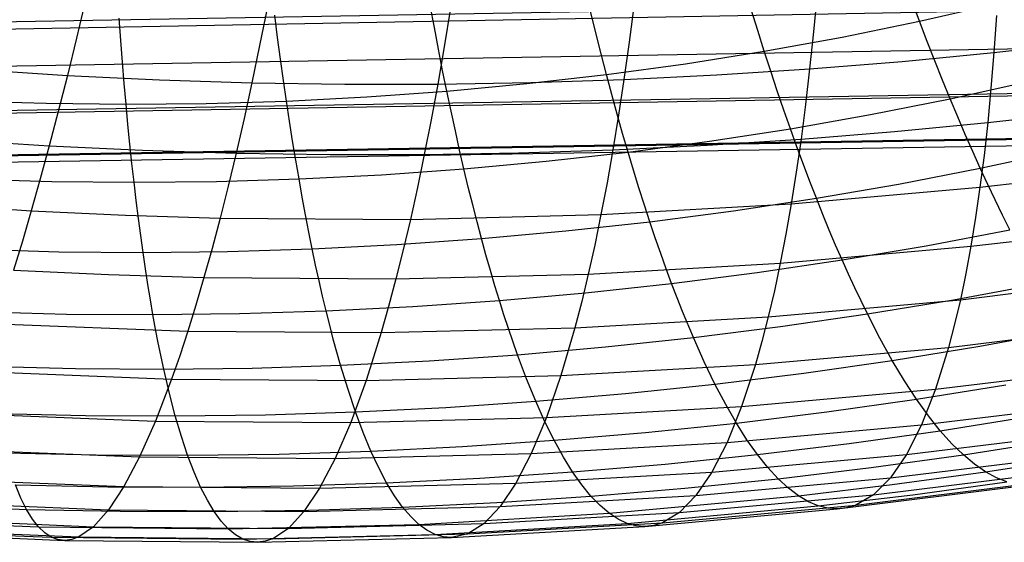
# Model space of a CAD drawing. Extents: x -274 to 274, y -220 to 276.
# Tile 114 of 164: x 254.45 to 257, y 7.51 to 8.87. Entities that reach past the tile are written whole.
import ezdxf

# ---------------------------------------------------------------- set-up
doc = ezdxf.new("R2010")
doc.units = 0
doc.layers.add('PREDEFINITO', color=7, linetype='CONTINUOUS')

msp = doc.modelspace()

# ---------------------------------------------------------------- linework, layer by layer
at = {"layer": 'PREDEFINITO'}
for p, q in [((252.4426, 8.8295, 711.4515), (268.0909, 9.1001, 708.125)), ((249.5658, 8.7564, 697.908), (265.2075, 9.0415, 694.5519)), ((251.6539, 8.702, 707.7318), (267.3024, 8.9675, 704.4051)), ((256.5152, 8.9369, 692.3761), (256.506, 8.8373, 692.1792)), ((254.6161, 8.9201, 692.5018), (254.5925, 8.8203, 692.3076)), ((255.0882, 8.9015, 692.4846), (255.0682, 8.8015, 692.2892)), ((255.5218, 8.848, 681.5695), (255.5111, 8.9055, 681.5107)), ((255.5637, 8.8981, 692.4577), (255.5473, 8.7982, 692.2614)), ((256.0402, 8.91, 692.4215), (256.0274, 8.8102, 692.2247)), ((256.7811, 8.8644, 681.7244), (256.7611, 8.9179, 681.6614)), ((256.7811, 8.8644, 681.7244), (256.9793, 8.9098, 681.7276)), ((254.7078, 8.8147, 681.6394), (254.7035, 8.8725, 681.58)), ((255.1147, 8.8226, 681.5995), (255.1072, 8.8802, 681.5403)), ((255.9405, 8.8347, 681.6102), (255.9267, 8.8908, 681.5497)), ((256.3612, 8.8402, 681.6619), (256.3442, 8.895, 681.6001)), ((256.981, 8.8796, 692.125), (256.9744, 8.7836, 691.9227)), ((255.5325, 8.7917, 681.6305), (255.5218, 8.848, 681.5695)), ((256.5806, 8.8234, 681.7239), (256.7811, 8.8644, 681.7244)), ((256.8011, 8.8123, 681.7896), (256.7811, 8.8644, 681.7244)), ((250.8652, 8.5747, 704.012), (266.5138, 8.835, 700.6853)), ((254.5925, 8.8203, 692.3076), (254.569, 8.7238, 692.1077)), ((255.1223, 8.7662, 681.6608), (255.1147, 8.8226, 681.5995)), ((255.9545, 8.7798, 681.6728), (255.9405, 8.8347, 681.6102)), ((256.3782, 8.7867, 681.7259), (256.3612, 8.8402, 681.6619)), ((256.3782, 8.7867, 681.7259), (256.5806, 8.8234, 681.7239)), ((256.506, 8.8373, 692.1792), (256.496, 8.7411, 691.9766)), ((249.6895, 8.5461, 698.4768), (265.3329, 8.8124, 695.127)), ((254.7122, 8.7583, 681.7009), (254.7078, 8.8147, 681.6394)), ((255.0682, 8.8015, 692.2892), (255.048, 8.705, 692.088)), ((255.5473, 8.7982, 692.2614), (255.5305, 8.7017, 692.0594)), ((256.0274, 8.8102, 692.2247), (256.0139, 8.7138, 692.0222)), ((256.821, 8.7614, 681.8568), (256.8011, 8.8123, 681.7896)), ((256.9744, 8.7836, 691.9227), (257.2114, 8.8105, 691.8927)), ((255.5433, 8.7368, 681.6937), (255.5325, 8.7917, 681.6305)), ((255.9684, 8.7263, 681.7375), (255.9545, 8.7798, 681.6728)), ((256.174, 8.7544, 681.7304), (256.3782, 8.7867, 681.7259)), ((256.3951, 8.7346, 681.792), (256.3782, 8.7867, 681.7259)), ((256.7358, 8.7605, 691.9506), (256.9744, 8.7836, 691.9227)), ((256.9744, 8.7836, 691.9227), (256.9668, 8.6911, 691.715)), ((254.7167, 8.7031, 681.7646), (254.7122, 8.7583, 681.7009)), ((255.13, 8.7112, 681.7244), (255.1223, 8.7662, 681.6608)), ((255.9684, 8.7263, 681.7375), (256.174, 8.7544, 681.7304)), ((256.496, 8.7411, 691.9766), (256.7358, 8.7605, 691.9506)), ((256.8408, 8.7118, 681.9261), (256.821, 8.7614, 681.8568)), ((254.3315, 8.739, 692.1141), (254.569, 8.7238, 692.1077)), ((254.569, 8.7238, 692.1077), (254.5455, 8.6308, 691.9023)), ((254.569, 8.7238, 692.1077), (254.8079, 8.7125, 692.099)), ((255.5542, 8.6832, 681.759), (255.5433, 8.7368, 681.6937)), ((255.7617, 8.7026, 681.747), (255.9684, 8.7263, 681.7375)), ((255.9824, 8.6741, 681.8043), (255.9684, 8.7263, 681.7375)), ((256.0139, 8.7138, 692.0222), (256.2553, 8.7256, 692.0004)), ((256.2553, 8.7256, 692.0004), (256.496, 8.7411, 691.9766)), ((256.4121, 8.6837, 681.8602), (256.3951, 8.7346, 681.792)), ((256.496, 8.7411, 691.9766), (256.4852, 8.6483, 691.7686)), ((249.818, 8.4428, 699.0738), (265.4636, 8.699, 695.7349)), ((250.0767, 8.4452, 700.2915), (265.7254, 8.7, 696.9664)), ((254.7215, 8.6492, 681.8304), (254.7167, 8.7031, 681.7646)), ((254.8079, 8.7125, 692.099), (255.048, 8.705, 692.088)), ((255.048, 8.705, 692.088), (255.0276, 8.6119, 691.8814)), ((255.048, 8.705, 692.088), (255.289, 8.7014, 692.0748)), ((255.1378, 8.6575, 681.79), (255.13, 8.7112, 681.7244)), ((255.289, 8.7014, 692.0748), (255.5305, 8.7017, 692.0594)), ((255.5305, 8.7017, 692.0594), (255.5132, 8.6087, 691.852)), ((255.5305, 8.7017, 692.0594), (255.7722, 8.7058, 692.0419)), ((255.5542, 8.6832, 681.759), (255.7617, 8.7026, 681.747)), ((255.7722, 8.7058, 692.0419), (256.0139, 8.7138, 692.0222)), ((256.0139, 8.7138, 692.0222), (255.9999, 8.6208, 691.8144)), ((256.8606, 8.6636, 681.9975), (256.8408, 8.7118, 681.9261)), ((256.8606, 8.6636, 681.9975), (257.0646, 8.7089, 681.9985)), ((256.9668, 8.6911, 691.715), (256.9582, 8.6019, 691.5023)), ((249.947, 8.4265, 699.6797), (265.5953, 8.6806, 696.3531)), ((255.1378, 8.6575, 681.79), (255.3461, 8.6682, 681.7733)), ((255.3461, 8.6682, 681.7733), (255.5542, 8.6832, 681.759)), ((255.5652, 8.6309, 681.8264), (255.5542, 8.6832, 681.759)), ((255.9964, 8.6231, 681.8733), (255.9824, 8.6741, 681.8043)), ((256.4291, 8.6341, 681.9304), (256.4121, 8.6837, 681.8602)), ((254.3075, 8.6585, 681.8801), (254.5141, 8.6517, 681.8541)), ((254.5141, 8.6517, 681.8541), (254.7215, 8.6492, 681.8304)), ((254.7215, 8.6492, 681.8304), (254.9295, 8.6512, 681.8091)), ((254.7264, 8.5967, 681.8984), (254.7215, 8.6492, 681.8304)), ((254.9295, 8.6512, 681.8091), (255.1378, 8.6575, 681.79)), ((255.1458, 8.605, 681.8578), (255.1378, 8.6575, 681.79)), ((256.4852, 8.6483, 691.7686), (256.4736, 8.559, 691.5556)), ((256.6543, 8.6225, 681.9989), (256.8606, 8.6636, 681.9975)), ((256.8803, 8.6166, 682.0708), (256.8606, 8.6636, 681.9975)), ((254.5455, 8.6308, 691.9023), (254.5221, 8.5412, 691.6919)), ((255.5763, 8.5799, 681.8958), (255.5652, 8.6309, 681.8264)), ((255.9999, 8.6208, 691.8144), (255.9852, 8.5313, 691.6014)), ((256.0105, 8.5735, 681.9442), (255.9964, 8.6231, 681.8733)), ((256.446, 8.5858, 682.0026), (256.4291, 8.6341, 681.9304)), ((256.446, 8.5858, 682.0026), (256.6543, 8.6225, 681.9989)), ((256.8999, 8.5709, 682.146), (256.8803, 8.6166, 682.0708)), ((256.9582, 8.6019, 691.5023), (257.1984, 8.6292, 691.4729)), ((254.7315, 8.5454, 681.9683), (254.7264, 8.5967, 681.8984)), ((255.0276, 8.6119, 691.8814), (255.0071, 8.5223, 691.6698)), ((255.1538, 8.5539, 681.9276), (255.1458, 8.605, 681.8578)), ((255.5132, 8.6087, 691.852), (255.4956, 8.5191, 691.6395)), ((256.7165, 8.5786, 691.5299), (256.9582, 8.6019, 691.5023)), ((256.9582, 8.6019, 691.5023), (256.9487, 8.5163, 691.2848)), ((255.5874, 8.5301, 681.9673), (255.5763, 8.5799, 681.8958)), ((256.0246, 8.5251, 682.0172), (256.0105, 8.5735, 681.9442)), ((256.236, 8.5533, 682.0088), (256.446, 8.5858, 682.0026)), ((256.4629, 8.5387, 682.0768), (256.446, 8.5858, 682.0026)), ((256.4736, 8.559, 691.5556), (256.7165, 8.5786, 691.5299)), ((256.9194, 8.5264, 682.2232), (256.8999, 8.5709, 682.146)), ((254.2816, 8.5566, 691.6998), (254.5221, 8.5412, 691.6919)), ((254.5221, 8.5412, 691.6919), (254.4987, 8.4553, 691.4765)), ((254.5221, 8.5412, 691.6919), (254.764, 8.5298, 691.6818)), ((254.7367, 8.4954, 682.0403), (254.7315, 8.5454, 681.9683)), ((255.162, 8.5041, 681.9994), (255.1538, 8.5539, 681.9276)), ((255.9852, 8.5313, 691.6014), (256.2297, 8.5432, 691.5795)), ((256.0246, 8.5251, 682.0172), (256.236, 8.5533, 682.0088)), ((256.2297, 8.5432, 691.5795), (256.4736, 8.559, 691.5556)), ((256.4736, 8.559, 691.5556), (256.4612, 8.4731, 691.3378)), ((256.4798, 8.493, 682.153), (256.4629, 8.5387, 682.0768)), ((254.764, 8.5298, 691.6818), (255.0071, 8.5223, 691.6698)), ((255.0071, 8.5223, 691.6698), (254.9864, 8.4363, 691.4533)), ((255.0071, 8.5223, 691.6698), (255.2511, 8.5188, 691.6556)), ((255.2511, 8.5188, 691.6556), (255.4956, 8.5191, 691.6395)), ((255.4956, 8.5191, 691.6395), (255.4777, 8.433, 691.4222)), ((255.4956, 8.5191, 691.6395), (255.7404, 8.5233, 691.6214)), ((255.5986, 8.4817, 682.0408), (255.5874, 8.5301, 681.9673)), ((255.7404, 8.5233, 691.6214), (255.9852, 8.5313, 691.6014)), ((255.812, 8.5012, 682.0279), (256.0246, 8.5251, 682.0172)), ((255.9852, 8.5313, 691.6014), (255.9701, 8.4453, 691.3837)), ((256.0387, 8.478, 682.0921), (256.0246, 8.5251, 682.0172)), ((256.9388, 8.4833, 682.3022), (256.9194, 8.5264, 682.2232)), ((256.9487, 8.5163, 691.2848), (256.9382, 8.4343, 691.0629)), ((256.9388, 8.4833, 682.3022), (257.1482, 8.5286, 682.3011)), ((254.7422, 8.4467, 682.1143), (254.7367, 8.4954, 682.0403)), ((255.1704, 8.4555, 682.0732), (255.162, 8.5041, 681.9994)), ((255.5986, 8.4817, 682.0408), (255.812, 8.5012, 682.0279)), ((256.4966, 8.4485, 682.231), (256.4798, 8.493, 682.153)), ((255.1704, 8.4555, 682.0732), (255.3846, 8.4664, 682.0559)), ((255.3846, 8.4664, 682.0559), (255.5986, 8.4817, 682.0408)), ((255.6099, 8.4345, 682.1162), (255.5986, 8.4817, 682.0408)), ((256.0528, 8.4322, 682.1689), (256.0387, 8.478, 682.0921)), ((256.4612, 8.4731, 691.3378), (256.4481, 8.3908, 691.1155)), ((256.7271, 8.4422, 682.3055), (256.9388, 8.4833, 682.3022)), ((256.9382, 8.4343, 691.0629), (257.1811, 8.4617, 691.0341)), ((256.9582, 8.4414, 682.383), (256.9388, 8.4833, 682.3022)), ((254.3163, 8.4554, 682.1638), (254.5288, 8.4489, 682.138)), ((254.4987, 8.4553, 691.4765), (254.4754, 8.3728, 691.2567)), ((254.5288, 8.4489, 682.138), (254.7422, 8.4467, 682.1143)), ((254.7422, 8.4467, 682.1143), (254.9561, 8.4489, 682.0927)), ((254.7477, 8.3993, 682.1903), (254.7422, 8.4467, 682.1143)), ((254.9561, 8.4489, 682.0927), (255.1704, 8.4555, 682.0732)), ((254.9864, 8.4363, 691.4533), (254.9656, 8.3538, 691.2322)), ((255.1788, 8.4083, 682.149), (255.1704, 8.4555, 682.0732)), ((255.9701, 8.4453, 691.3837), (255.9543, 8.3629, 691.1614)), ((256.5134, 8.4053, 682.3109), (256.4966, 8.4485, 682.231)), ((256.5134, 8.4053, 682.3109), (256.7271, 8.4422, 682.3055)), ((256.9774, 8.4008, 682.4657), (256.9582, 8.4414, 682.383)), ((255.4777, 8.433, 691.4222), (255.4594, 8.3505, 691.2004)), ((255.6212, 8.3886, 682.1936), (255.6099, 8.4345, 682.1162)), ((256.0669, 8.3877, 682.2477), (256.0528, 8.4322, 682.1689)), ((256.4481, 8.3908, 691.1155), (256.9382, 8.4343, 691.0629)), ((256.9382, 8.4343, 691.0629), (256.9268, 8.3558, 690.8368)), ((254.2324, 8.3883, 691.2661), (254.4754, 8.3728, 691.2567)), ((254.7535, 8.3532, 682.2681), (254.7477, 8.3993, 682.1903)), ((255.1874, 8.3623, 682.2267), (255.1788, 8.4083, 682.149)), ((255.6326, 8.344, 682.2729), (255.6212, 8.3886, 682.1936)), ((255.9543, 8.3629, 691.1614), (256.4481, 8.3908, 691.1155)), ((256.0811, 8.3445, 682.3283), (256.0669, 8.3877, 682.2477)), ((256.298, 8.3728, 682.3186), (256.5134, 8.4053, 682.3109)), ((256.4481, 8.3908, 691.1155), (256.4343, 8.3121, 690.8891)), ((256.5302, 8.3634, 682.3927), (256.5134, 8.4053, 682.3109)), ((256.9965, 8.3614, 682.5501), (256.9774, 8.4008, 682.4657)), ((254.4754, 8.3728, 691.2567), (254.4522, 8.2941, 691.0326)), ((254.4754, 8.3728, 691.2567), (254.7199, 8.3613, 691.2454)), ((254.7199, 8.3613, 691.2454), (254.9656, 8.3538, 691.2322)), ((255.196, 8.3176, 682.3063), (255.1874, 8.3623, 682.2267)), ((255.4594, 8.3505, 691.2004), (255.9543, 8.3629, 691.1614)), ((255.9543, 8.3629, 691.1614), (255.9381, 8.284, 690.935)), ((256.0811, 8.3445, 682.3283), (256.298, 8.3728, 682.3186)), ((256.5469, 8.3227, 682.4762), (256.5302, 8.3634, 682.3927)), ((257.0156, 8.3233, 682.6362), (256.9965, 8.3614, 682.5501)), ((254.7594, 8.3084, 682.3478), (254.7535, 8.3532, 682.2681)), ((254.9656, 8.3538, 691.2322), (254.9447, 8.2749, 691.007)), ((254.9656, 8.3538, 691.2322), (255.4594, 8.3505, 691.2004)), ((255.4594, 8.3505, 691.2004), (255.4408, 8.2716, 690.9744)), ((255.6441, 8.3007, 682.354), (255.6326, 8.344, 682.2729)), ((255.863, 8.3204, 682.3401), (256.0811, 8.3445, 682.3283)), ((256.0952, 8.3025, 682.4107), (256.0811, 8.3445, 682.3283)), ((256.9268, 8.3558, 690.8368), (256.9144, 8.2809, 690.6069)), ((254.7654, 8.2648, 682.4294), (254.7594, 8.3084, 682.3478)), ((255.2048, 8.2741, 682.3877), (255.196, 8.3176, 682.3063)), ((255.6441, 8.3007, 682.354), (255.863, 8.3204, 682.3401)), ((256.4343, 8.3121, 690.8891), (256.4197, 8.237, 690.6588)), ((256.5635, 8.2833, 682.5615), (256.5469, 8.3227, 682.4762)), ((256.7989, 8.2821, 682.6413), (257.0156, 8.3233, 682.6362)), ((256.9144, 8.2809, 690.6069), (257.1597, 8.3086, 690.5788)), ((254.4522, 8.2941, 691.0326), (254.4292, 8.2189, 690.8046)), ((255.2048, 8.2741, 682.3877), (255.4246, 8.2853, 682.3699)), ((255.4246, 8.2853, 682.3699), (255.6441, 8.3007, 682.354)), ((255.6556, 8.2586, 682.4369), (255.6441, 8.3007, 682.354)), ((255.9381, 8.284, 690.935), (255.9214, 8.2088, 690.7047)), ((256.1094, 8.2618, 682.4949), (256.0952, 8.3025, 682.4107)), ((256.5801, 8.2452, 682.6484), (256.5635, 8.2833, 682.5615)), ((256.5801, 8.2452, 682.6484), (256.7989, 8.2821, 682.6413)), ((254.3284, 8.2729, 682.4787), (254.5465, 8.2667, 682.4531)), ((254.5465, 8.2667, 682.4531), (254.7654, 8.2648, 682.4294)), ((254.7654, 8.2648, 682.4294), (254.985, 8.2673, 682.4076)), ((254.7716, 8.2226, 682.5128), (254.7654, 8.2648, 682.4294)), ((254.9447, 8.2749, 691.007), (254.9237, 8.1997, 690.7778)), ((254.985, 8.2673, 682.4076), (255.2048, 8.2741, 682.3877)), ((255.2136, 8.232, 682.471), (255.2048, 8.2741, 682.3877)), ((255.4408, 8.2716, 690.9744), (255.422, 8.1963, 690.7445)), ((255.6672, 8.2178, 682.5216), (255.6556, 8.2586, 682.4369)), ((256.1235, 8.2223, 682.5809), (256.1094, 8.2618, 682.4949)), ((256.4197, 8.237, 690.6588), (256.9144, 8.2809, 690.6069)), ((256.9144, 8.2809, 690.6069), (256.9013, 8.2097, 690.3735)), ((255.2226, 8.1911, 682.556), (255.2136, 8.232, 682.471)), ((255.9214, 8.2088, 690.7047), (256.4197, 8.237, 690.6588)), ((256.3596, 8.2125, 682.6575), (256.5801, 8.2452, 682.6484)), ((256.4197, 8.237, 690.6588), (256.4045, 8.1656, 690.425)), ((256.5967, 8.2083, 682.7371), (256.5801, 8.2452, 682.6484)), ((254.4292, 8.2189, 690.8046), (254.6758, 8.2073, 690.7921)), ((254.6758, 8.2073, 690.7921), (254.9237, 8.1997, 690.7778)), ((254.778, 8.1816, 682.5979), (254.7716, 8.2226, 682.5128)), ((255.422, 8.1963, 690.7445), (255.9214, 8.2088, 690.7047)), ((255.6788, 8.1783, 682.608), (255.6672, 8.2178, 682.5216)), ((255.9214, 8.2088, 690.7047), (255.9043, 8.1373, 690.4708)), ((256.1377, 8.1841, 682.6685), (256.1235, 8.2223, 682.5809)), ((256.1377, 8.1841, 682.6685), (256.3596, 8.2125, 682.6575)), ((256.6132, 8.1727, 682.8274), (256.5967, 8.2083, 682.7371)), ((256.9013, 8.2097, 690.3735), (256.8872, 8.1421, 690.1368)), ((254.7845, 8.1418, 682.6848), (254.778, 8.1816, 682.5979)), ((254.9237, 8.1997, 690.7778), (254.9027, 8.1281, 690.5451)), ((254.9237, 8.1997, 690.7778), (255.422, 8.1963, 690.7445)), ((255.2317, 8.1515, 682.6428), (255.2226, 8.1911, 682.556)), ((255.422, 8.1963, 690.7445), (255.4029, 8.1248, 690.5109)), ((255.9145, 8.1599, 682.6814), (256.1377, 8.1841, 682.6685)), ((256.1518, 8.1472, 682.7579), (256.1377, 8.1841, 682.6685)), ((256.8693, 8.1421, 683.0041), (257.0905, 8.1834, 682.9972)), ((256.8872, 8.1421, 690.1368), (257.3797, 8.202, 690.0808)), ((255.6905, 8.14, 682.6962), (255.6788, 8.1783, 682.608)), ((255.6905, 8.14, 682.6962), (255.9145, 8.1599, 682.6814)), ((256.4045, 8.1656, 690.425), (256.3887, 8.0979, 690.1878)), ((256.6459, 8.1051, 683.0128), (256.6132, 8.1727, 682.8274)), ((254.7911, 8.1034, 682.7734), (254.7845, 8.1418, 682.6848)), ((255.2408, 8.1131, 682.7312), (255.2317, 8.1515, 682.6428)), ((255.4658, 8.1244, 682.7128), (255.6905, 8.14, 682.6962)), ((255.7022, 8.103, 682.786), (255.6905, 8.14, 682.6962)), ((255.9043, 8.1373, 690.4708), (255.8867, 8.0695, 690.2337)), ((256.1659, 8.1115, 682.8489), (256.1518, 8.1472, 682.7579)), ((256.3887, 8.0979, 690.1878), (256.8872, 8.1421, 690.1368)), ((256.6459, 8.1051, 683.0128), (256.8693, 8.1421, 683.0041)), ((256.8872, 8.1421, 690.1368), (256.8724, 8.0784, 689.8972)), ((254.3437, 8.1109, 682.8225), (254.567, 8.105, 682.7971)), ((254.567, 8.105, 682.7971), (254.7911, 8.1034, 682.7734)), ((254.7911, 8.1034, 682.7734), (255.0159, 8.1061, 682.7514)), ((254.7979, 8.0661, 682.8637), (254.7911, 8.1034, 682.7734)), ((254.9027, 8.1281, 690.5451), (254.8817, 8.0603, 690.309)), ((255.0159, 8.1061, 682.7514), (255.2408, 8.1131, 682.7312)), ((255.2408, 8.1131, 682.7312), (255.4658, 8.1244, 682.7128)), ((255.2501, 8.076, 682.8214), (255.2408, 8.1131, 682.7312)), ((255.4029, 8.1248, 690.5109), (255.3835, 8.0569, 690.2741)), ((255.7139, 8.0673, 682.8775), (255.7022, 8.103, 682.786)), ((256.1941, 8.0438, 683.0356), (256.1659, 8.1115, 682.8489)), ((256.4207, 8.0724, 683.0233), (256.6459, 8.1051, 683.0128)), ((256.6784, 8.0425, 683.2044), (256.6459, 8.1051, 683.0128)), ((254.3837, 8.0798, 690.338), (254.8817, 8.0603, 690.309)), ((255.8867, 8.0695, 690.2337), (256.3887, 8.0979, 690.1878)), ((256.3887, 8.0979, 690.1878), (256.3723, 8.034, 689.9478)), ((256.8567, 8.0184, 689.655), (257.3522, 8.0788, 689.6007)), ((256.8724, 8.0784, 689.8972), (256.8567, 8.0184, 689.655)), ((254.8049, 8.0302, 682.9555), (254.7979, 8.0661, 682.8637)), ((254.8817, 8.0603, 690.309), (254.8607, 7.9963, 690.0699)), ((254.8817, 8.0603, 690.309), (255.3835, 8.0569, 690.2741)), ((255.2594, 8.0401, 682.9131), (255.2501, 8.076, 682.8214)), ((255.3835, 8.0569, 690.2741), (255.364, 7.9929, 690.0343)), ((255.3835, 8.0569, 690.2741), (255.8867, 8.0695, 690.2337)), ((255.7375, 7.9995, 683.0652), (255.7139, 8.0673, 682.8775)), ((255.8867, 8.0695, 690.2337), (255.8503, 7.9452, 689.7507)), ((256.1941, 8.0438, 683.0356), (256.4207, 8.0724, 683.0233)), ((256.9381, 8.0219, 683.3915), (257.1635, 8.0632, 683.3828)), ((254.8191, 7.962, 683.144), (254.8049, 8.0302, 682.9555)), ((255.2784, 7.9722, 683.1014), (255.2594, 8.0401, 682.9131)), ((255.9662, 8.0195, 683.0495), (256.1941, 8.0438, 683.0356)), ((256.2222, 7.9811, 683.2284), (256.1941, 8.0438, 683.0356)), ((256.3723, 8.034, 689.9478), (256.3552, 7.9738, 689.705)), ((256.7105, 7.9848, 683.4018), (256.6784, 8.0425, 683.2044)), ((255.7375, 7.9995, 683.0652), (255.9662, 8.0195, 683.0495)), ((256.3552, 7.9738, 689.705), (256.8567, 8.0184, 689.655)), ((256.7105, 7.9848, 683.4018), (256.9381, 8.0219, 683.3915)), ((256.8567, 8.0184, 689.655), (256.8231, 7.91, 689.1638)), ((254.8607, 7.9963, 690.0699), (254.8397, 7.9361, 689.8281)), ((255.2784, 7.9722, 683.1014), (255.5081, 7.9837, 683.0825)), ((255.364, 7.9929, 690.0343), (255.3443, 7.9326, 689.7918)), ((255.5081, 7.9837, 683.0825), (255.7375, 7.9995, 683.0652)), ((255.7612, 7.9366, 683.259), (255.7375, 7.9995, 683.0652)), ((256.2502, 7.9233, 683.4271), (256.2222, 7.9811, 683.2284)), ((256.4811, 7.952, 683.4137), (256.7105, 7.9848, 683.4018)), ((256.7423, 7.932, 683.6047), (256.7105, 7.9848, 683.4018)), ((254.339, 7.9558, 689.8594), (254.8397, 7.9361, 689.8281)), ((254.3621, 7.9691, 683.1929), (254.5902, 7.9634, 683.1677)), ((254.5902, 7.9634, 683.1677), (254.8191, 7.962, 683.144)), ((254.8191, 7.962, 683.144), (255.0486, 7.9649, 683.1219)), ((254.8339, 7.8988, 683.3386), (254.8191, 7.962, 683.144)), ((255.0486, 7.9649, 683.1219), (255.2784, 7.9722, 683.1014)), ((255.2976, 7.9091, 683.2957), (255.2784, 7.9722, 683.1014)), ((255.8503, 7.9452, 689.7507), (256.3552, 7.9738, 689.705)), ((256.2502, 7.9233, 683.4271), (256.4811, 7.952, 683.4137)), ((256.3552, 7.9738, 689.705), (256.3195, 7.8651, 689.2128)), ((256.8231, 7.91, 689.1638), (257.3208, 7.9707, 689.1114)), ((254.8397, 7.9361, 689.8281), (254.7979, 7.8273, 689.3376)), ((254.8397, 7.9361, 689.8281), (255.3443, 7.9326, 689.7918)), ((255.3443, 7.9326, 689.7918), (255.3045, 7.8237, 689.2999)), ((255.3443, 7.9326, 689.7918), (255.8503, 7.9452, 689.7507)), ((255.785, 7.8787, 683.4586), (255.7612, 7.9366, 683.259)), ((255.8503, 7.9452, 689.7507), (255.8125, 7.8363, 689.2583)), ((256.7737, 7.884, 683.8129), (256.7423, 7.932, 683.6047)), ((254.8492, 7.8405, 683.5389), (254.8339, 7.8988, 683.3386)), ((255.3172, 7.8511, 683.4959), (255.2976, 7.9091, 683.2957)), ((255.785, 7.8787, 683.4586), (256.018, 7.8989, 683.4421)), ((256.018, 7.8989, 683.4421), (256.2502, 7.9233, 683.4271)), ((256.278, 7.8704, 683.6313), (256.2502, 7.9233, 683.4271)), ((256.3195, 7.8651, 689.2128), (256.8231, 7.91, 689.1638)), ((256.7737, 7.884, 683.8129), (257.005, 7.9212, 683.801)), ((256.8231, 7.91, 689.1638), (256.7866, 7.8172, 688.6657)), ((255.5513, 7.8627, 683.4765), (255.785, 7.8787, 683.4586)), ((255.8088, 7.8256, 683.6637), (255.785, 7.8787, 683.4586)), ((256.5404, 7.8511, 683.8261), (256.7737, 7.884, 683.8129)), ((256.8047, 7.8408, 684.026), (256.7737, 7.884, 683.8129)), ((256.7866, 7.8172, 688.6657), (257.2857, 7.8783, 688.6152)), ((254.2953, 7.8473, 689.3711), (254.7979, 7.8273, 689.3376)), ((255.0831, 7.8436, 683.5167), (255.3172, 7.8511, 683.4959)), ((255.3172, 7.8511, 683.4959), (255.5513, 7.8627, 683.4765)), ((255.337, 7.7979, 683.7015), (255.3172, 7.8511, 683.4959)), ((255.8125, 7.8363, 689.2583), (256.3195, 7.8651, 689.2128)), ((256.3057, 7.8223, 683.8408), (256.278, 7.8704, 683.6313)), ((256.3195, 7.8651, 689.2128), (256.2817, 7.7721, 688.7136)), ((256.3057, 7.8223, 683.8408), (256.5404, 7.8511, 683.8261)), ((254.3834, 7.8472, 683.5874), (254.6159, 7.8417, 683.5625)), ((254.6159, 7.8417, 683.5625), (254.8492, 7.8405, 683.5389)), ((254.7979, 7.8273, 689.3376), (254.7565, 7.7343, 688.84)), ((254.7979, 7.8273, 689.3376), (255.3045, 7.8237, 689.2999)), ((254.8492, 7.8405, 683.5389), (255.0831, 7.8436, 683.5167)), ((254.865, 7.7871, 683.7447), (254.8492, 7.8405, 683.5389)), ((255.3045, 7.8237, 689.2999), (255.2642, 7.7306, 688.801)), ((255.3045, 7.8237, 689.2999), (255.8125, 7.8363, 689.2583)), ((255.8125, 7.8363, 689.2583), (255.7734, 7.7432, 688.7588)), ((255.8327, 7.7774, 683.874), (255.8088, 7.8256, 683.6637)), ((256.0697, 7.7978, 683.8567), (256.3057, 7.8223, 683.8408)), ((256.3332, 7.779, 684.0551), (256.3057, 7.8223, 683.8408)), ((256.8352, 7.8024, 684.2438), (256.8047, 7.8408, 684.026)), ((256.8352, 7.8024, 684.2438), (257.07, 7.8396, 684.2304)), ((255.3571, 7.7495, 683.9124), (255.337, 7.7979, 683.7015)), ((255.8327, 7.7774, 683.874), (256.0697, 7.7978, 683.8567)), ((256.2817, 7.7721, 688.7136), (256.7866, 7.8172, 688.6657)), ((256.5986, 7.7694, 684.2584), (256.8352, 7.8024, 684.2438)), ((256.7866, 7.8172, 688.6657), (256.7474, 7.7403, 688.1632)), ((256.7474, 7.7403, 688.1632), (257.2471, 7.8018, 688.1147)), ((256.8654, 7.7687, 684.4659), (256.8352, 7.8024, 684.2438)), ((254.8812, 7.7386, 683.9557), (254.865, 7.7871, 683.7447)), ((255.5951, 7.7614, 683.8926), (255.8327, 7.7774, 683.874)), ((255.7734, 7.7432, 688.7588), (256.2817, 7.7721, 688.7136)), ((255.8566, 7.7341, 684.0892), (255.8327, 7.7774, 683.874)), ((256.2817, 7.7721, 688.7136), (256.242, 7.6951, 688.2099)), ((256.3604, 7.7405, 684.2741), (256.3332, 7.779, 684.0551)), ((256.895, 7.7397, 684.6921), (257.1327, 7.7769, 684.6772)), ((254.2528, 7.7546, 688.8756), (254.7565, 7.7343, 688.84)), ((255.119, 7.7419, 683.9334), (255.3571, 7.7495, 683.9124)), ((255.3571, 7.7495, 683.9124), (255.5951, 7.7614, 683.8926)), ((255.3774, 7.706, 684.1281), (255.3571, 7.7495, 683.9124)), ((256.3604, 7.7405, 684.2741), (256.5986, 7.7694, 684.2584)), ((256.895, 7.7397, 684.6921), (256.8654, 7.7687, 684.4659)), ((254.4074, 7.7449, 684.0037), (254.6439, 7.7396, 683.9791)), ((254.6439, 7.7396, 683.9791), (254.8812, 7.7386, 683.9557)), ((254.7565, 7.7343, 688.84), (254.7157, 7.6575, 688.3376)), ((254.7565, 7.7343, 688.84), (255.2642, 7.7306, 688.801)), ((254.8812, 7.7386, 683.9557), (255.119, 7.7419, 683.9334)), ((254.8979, 7.695, 684.1715), (254.8812, 7.7386, 683.9557)), ((255.2642, 7.7306, 688.801), (255.2237, 7.6535, 688.2973)), ((255.2642, 7.7306, 688.801), (255.7734, 7.7432, 688.7588)), ((255.7734, 7.7432, 688.7588), (255.7333, 7.6661, 688.2547)), ((255.8805, 7.6955, 684.3091), (255.8566, 7.7341, 684.0892)), ((256.121, 7.7159, 684.2911), (256.3604, 7.7405, 684.2741)), ((256.242, 7.6951, 688.2099), (256.7474, 7.7403, 688.1632)), ((256.3874, 7.7067, 684.4975), (256.3604, 7.7405, 684.2741)), ((256.6554, 7.7066, 684.708), (256.895, 7.7397, 684.6921)), ((256.7058, 7.6798, 687.6586), (257.2052, 7.7415, 687.6122)), ((256.7474, 7.7403, 688.1632), (256.7058, 7.6798, 687.6586)), ((256.9241, 7.7153, 684.922), (256.895, 7.7397, 684.6921)), ((256.9528, 7.6955, 685.1554), (257.193, 7.7328, 685.139)), ((254.9149, 7.6561, 684.392), (254.8979, 7.695, 684.1715)), ((255.3979, 7.6673, 684.3485), (255.3774, 7.706, 684.1281)), ((255.6394, 7.6792, 684.3283), (255.8805, 7.6955, 684.3091)), ((255.7333, 7.6661, 688.2547), (256.242, 7.6951, 688.2099)), ((255.8805, 7.6955, 684.3091), (256.121, 7.7159, 684.2911)), ((255.9044, 7.6616, 684.5333), (255.8805, 7.6955, 684.3091)), ((256.242, 7.6951, 688.2099), (256.2007, 7.6344, 687.7041)), ((256.4142, 7.6777, 684.7249), (256.3874, 7.7067, 684.4975)), ((256.4142, 7.6777, 684.7249), (256.6554, 7.7066, 684.708)), ((256.6618, 7.6359, 687.1544), (257.1602, 7.6978, 687.1102)), ((256.7106, 7.6624, 685.1726), (256.9528, 7.6955, 685.1554)), ((256.9528, 7.6955, 685.1554), (256.9241, 7.7153, 684.922)), ((256.9808, 7.6802, 685.3919), (256.9528, 7.6955, 685.1554)), ((254.2118, 7.678, 688.3752), (254.7157, 7.6575, 688.3376)), ((255.3979, 7.6673, 684.3485), (255.6394, 7.6792, 684.3283)), ((256.1717, 7.6529, 684.7427), (256.4142, 7.6777, 684.7249)), ((256.2007, 7.6344, 687.7041), (256.7058, 7.6798, 687.6586)), ((256.4407, 7.6532, 684.956), (256.4142, 7.6777, 684.7249)), ((256.6157, 7.609, 686.6531), (257.1122, 7.671, 686.611)), ((256.7058, 7.6798, 687.6586), (256.6618, 7.6359, 687.1544)), ((256.764, 7.6364, 685.6497), (257.0083, 7.6695, 685.6312)), ((257.0083, 7.6695, 685.6312), (256.9808, 7.6802, 685.3919)), ((254.4482, 7.6277, 684.664), (254.434, 7.6619, 684.4395)), ((254.434, 7.6619, 684.4395), (254.6741, 7.6569, 684.4153)), ((254.6741, 7.6569, 684.4153), (254.9149, 7.6561, 684.392)), ((254.7157, 7.6575, 688.3376), (254.6757, 7.597, 687.8329)), ((254.7157, 7.6575, 688.3376), (255.2237, 7.6535, 688.2973)), ((254.9149, 7.6561, 684.392), (255.1563, 7.6595, 684.3697)), ((254.9324, 7.6219, 684.6167), (254.9149, 7.6561, 684.392)), ((255.1563, 7.6595, 684.3697), (255.3979, 7.6673, 684.3485)), ((255.2237, 7.6535, 688.2973), (255.1832, 7.5929, 687.7914)), ((255.2237, 7.6535, 688.2973), (255.7333, 7.6661, 688.2547)), ((255.4186, 7.6333, 684.5731), (255.3979, 7.6673, 684.3485)), ((255.7333, 7.6661, 688.2547), (255.6923, 7.6054, 687.7484)), ((255.9282, 7.6324, 684.7615), (255.9044, 7.6616, 684.5333)), ((255.9282, 7.6324, 684.7615), (256.1717, 7.6529, 684.7427)), ((256.4668, 7.6334, 685.1905), (256.4407, 7.6532, 684.956)), ((256.4668, 7.6334, 685.1905), (256.7106, 7.6624, 685.1726)), ((256.5678, 7.5994, 686.1571), (257.0616, 7.6615, 686.1173)), ((254.1723, 7.6178, 687.8725), (254.6757, 7.597, 687.8329)), ((254.463, 7.5981, 684.8924), (254.4482, 7.6277, 684.664)), ((254.9502, 7.5925, 684.8455), (254.9324, 7.6219, 684.6167)), ((255.4394, 7.604, 684.8018), (255.4186, 7.6333, 684.5731)), ((255.684, 7.6161, 684.7812), (255.9282, 7.6324, 684.7615)), ((255.6923, 7.6054, 687.7484), (256.2007, 7.6344, 687.7041)), ((255.9519, 7.6079, 684.9935), (255.9282, 7.6324, 684.7615)), ((255.9755, 7.588, 685.2288), (256.4668, 7.6334, 685.1905)), ((256.1578, 7.5904, 687.1986), (256.6618, 7.6359, 687.1544)), ((256.2007, 7.6344, 687.7041), (256.1578, 7.5904, 687.1986)), ((256.4926, 7.6181, 685.4282), (256.4668, 7.6334, 685.1905)), ((256.518, 7.6074, 685.6688), (256.4926, 7.6181, 685.4282)), ((256.518, 7.6074, 685.6688), (256.764, 7.6364, 685.6497)), ((256.6618, 7.6359, 687.1544), (256.6157, 7.609, 686.6531)), ((254.2209, 7.6073, 684.917), (254.463, 7.5981, 684.8924)), ((254.4783, 7.5732, 685.1244), (254.463, 7.5981, 684.8924)), ((254.463, 7.5981, 684.8924), (254.7062, 7.5932, 684.8685)), ((254.6757, 7.597, 687.8329), (254.6366, 7.5533, 687.3283)), ((254.6757, 7.597, 687.8329), (255.1832, 7.5929, 687.7914)), ((254.7062, 7.5932, 684.8685), (254.9502, 7.5925, 684.8455)), ((254.9502, 7.5925, 684.8455), (255.1947, 7.5961, 684.8232)), ((254.9684, 7.5678, 685.0779), (254.9502, 7.5925, 684.8455)), ((255.1832, 7.5929, 687.7914), (255.1428, 7.549, 687.2858)), ((255.1832, 7.5929, 687.7914), (255.6923, 7.6054, 687.7484)), ((255.1947, 7.5961, 684.8232), (255.4394, 7.604, 684.8018)), ((255.4394, 7.604, 684.8018), (255.684, 7.6161, 684.7812)), ((255.4604, 7.5794, 685.0342), (255.4394, 7.604, 684.8018)), ((255.6923, 7.6054, 687.7484), (255.6507, 7.5614, 687.2425)), ((255.9755, 7.588, 685.2288), (255.9519, 7.6079, 684.9935)), ((256.0224, 7.5619, 685.7086), (256.518, 7.6074, 685.6688)), ((256.0685, 7.5539, 686.1984), (256.5678, 7.5994, 686.1571)), ((256.1137, 7.5635, 686.6959), (256.6157, 7.609, 686.6531)), ((256.5431, 7.6012, 685.9118), (256.518, 7.6074, 685.6688)), ((256.5678, 7.5994, 686.1571), (256.5431, 7.6012, 685.9118)), ((256.592, 7.602, 686.4043), (256.5678, 7.5994, 686.1571)), ((256.6157, 7.609, 686.6531), (256.592, 7.602, 686.4043)), ((254.1346, 7.5744, 687.3699), (254.6366, 7.5533, 687.3283)), ((254.4942, 7.5529, 685.3599), (254.4783, 7.5732, 685.1244)), ((254.9868, 7.5477, 685.3137), (254.9684, 7.5678, 685.0779)), ((255.4814, 7.5594, 685.2699), (255.4604, 7.5794, 685.0342)), ((255.4814, 7.5594, 685.2699), (255.9755, 7.588, 685.2288)), ((255.6507, 7.5614, 687.2425), (256.1578, 7.5904, 687.1986)), ((255.999, 7.5727, 685.4673), (255.9755, 7.588, 685.2288)), ((256.0224, 7.5619, 685.7086), (255.999, 7.5727, 685.4673)), ((256.1578, 7.5904, 687.1986), (256.1137, 7.5635, 686.6959)), ((254.099, 7.5481, 686.8697), (254.5987, 7.5267, 686.8263)), ((254.2493, 7.562, 685.3838), (254.4942, 7.5529, 685.3599)), ((254.5105, 7.5373, 685.5984), (254.4942, 7.5529, 685.3599)), ((254.4942, 7.5529, 685.3599), (254.9868, 7.5477, 685.3137)), ((254.6366, 7.5533, 687.3283), (254.5987, 7.5267, 686.8263)), ((254.6366, 7.5533, 687.3283), (255.1428, 7.549, 687.2858)), ((254.9868, 7.5477, 685.3137), (255.4814, 7.5594, 685.2699)), ((255.0056, 7.5322, 685.5526), (254.9868, 7.5477, 685.3137)), ((255.1428, 7.549, 687.2858), (255.1028, 7.5222, 686.7827)), ((255.1428, 7.549, 687.2858), (255.6507, 7.5614, 687.2425)), ((255.5025, 7.544, 685.5088), (255.4814, 7.5594, 685.2699)), ((255.5237, 7.5332, 685.7505), (255.5025, 7.544, 685.5088)), ((255.5237, 7.5332, 685.7505), (256.0224, 7.5619, 685.7086)), ((255.5662, 7.525, 686.2411), (256.0685, 7.5539, 686.1984)), ((255.6086, 7.5345, 686.7392), (256.1137, 7.5635, 686.6959)), ((255.6507, 7.5614, 687.2425), (255.6086, 7.5345, 686.7392)), ((256.0455, 7.5557, 685.9524), (256.0224, 7.5619, 685.7086)), ((256.0685, 7.5539, 686.1984), (256.0455, 7.5557, 685.9524)), ((256.0912, 7.5565, 686.4464), (256.0685, 7.5539, 686.1984)), ((256.1137, 7.5635, 686.6959), (256.0912, 7.5565, 686.4464)), ((254.0655, 7.5393, 686.3745), (254.5622, 7.5176, 686.3293)), ((254.2802, 7.5351, 685.8629), (254.5273, 7.5262, 685.8397)), ((254.5273, 7.5262, 685.8397), (254.5105, 7.5373, 685.5984)), ((254.5446, 7.5197, 686.0834), (254.5273, 7.5262, 685.8397)), ((254.5273, 7.5262, 685.8397), (255.0246, 7.5212, 685.7943)), ((254.5622, 7.5176, 686.3293), (254.5446, 7.5197, 686.0834)), ((254.5803, 7.52, 686.577), (254.5622, 7.5176, 686.3293)), ((254.5622, 7.5176, 686.3293), (255.0633, 7.5129, 686.2847)), ((254.5987, 7.5267, 686.8263), (254.5803, 7.52, 686.577)), ((254.5987, 7.5267, 686.8263), (255.1028, 7.5222, 686.7827)), ((255.0246, 7.5212, 685.7943), (255.0056, 7.5322, 685.5526)), ((255.0246, 7.5212, 685.7943), (255.5237, 7.5332, 685.7505)), ((255.0438, 7.5148, 686.0384), (255.0246, 7.5212, 685.7943)), ((255.0633, 7.5129, 686.2847), (255.5662, 7.525, 686.2411)), ((255.0829, 7.5154, 686.5329), (255.0633, 7.5129, 686.2847)), ((255.1028, 7.5222, 686.7827), (255.0829, 7.5154, 686.5329)), ((255.1028, 7.5222, 686.7827), (255.6086, 7.5345, 686.7392)), ((255.545, 7.5269, 685.9947), (255.5237, 7.5332, 685.7505)), ((255.5662, 7.525, 686.2411), (255.545, 7.5269, 685.9947)), ((255.6086, 7.5345, 686.7392), (255.5662, 7.525, 686.2411)), ((255.0633, 7.5129, 686.2847), (255.0438, 7.5148, 686.0384))]:
    msp.add_line(p, q, dxfattribs=at)

doc.saveas('drawing.dxf')
